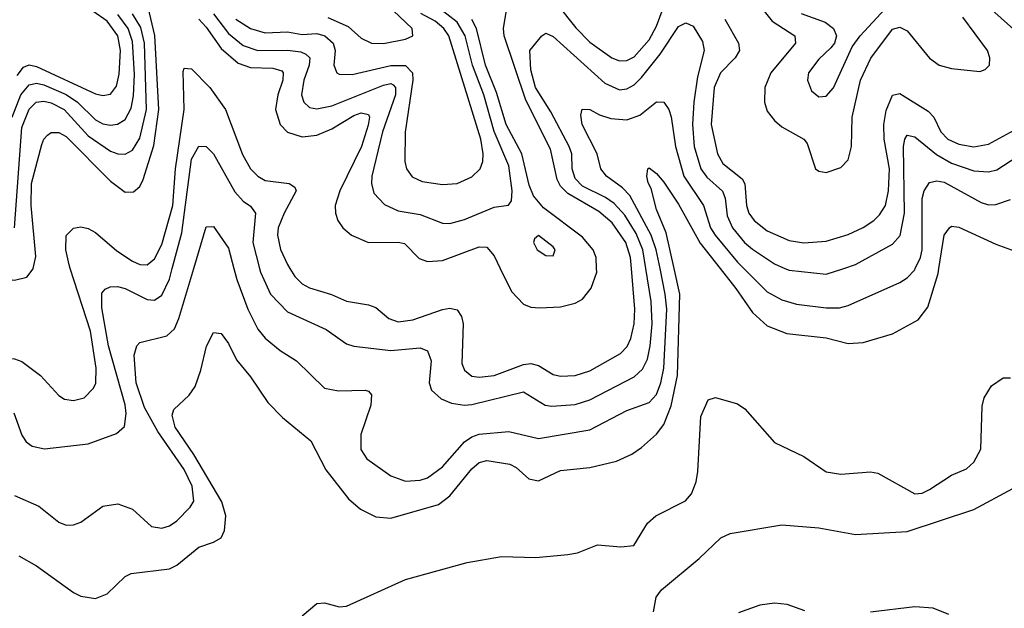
# Model space of a CAD drawing. Header units: inches. Extents: x 501365 to 657855, y 482276 to 547543.
# Tile 134 of 256: x 550204 to 552873, y 509080 to 510674. Entities that reach past the tile are written whole.
import ezdxf

# ---------------------------------------------------------------- set-up
doc = ezdxf.new("R2010")
doc.units = ezdxf.units.IN
doc.header["$MEASUREMENT"] = 0
doc.layers.add('A5550', color=7, linetype='Continuous')
doc.layers.add('A5551', color=7, linetype='Continuous')

msp = doc.modelspace()

# ---------------------------------------------------------------- linework, layer by layer
at = {"layer": 'A5550', "color": 5}
for points, elevation in [([(550000, 509831.1), (550007.2, 509827.2), (550065.8, 509805.8), (550110, 509767.1), (550130, 509757.7), (550190, 509755), (550210, 509748.2), (550260.9, 509710), (550310, 509656.2), (550326.1, 509646.1), (550350, 509642), (550378.9, 509650), (550404.7, 509675.3), (550410.3, 509689.7), (550411.6, 509730), (550396.2, 509830), (550341.5, 510000)], 1980), ([(550096.8, 510000), (550106.5, 509986.5), (550118.5, 509978.5), (550190, 509968), (550223.6, 509976.4), (550240.8, 509999.2), (550241, 510000)], 2020), ([(550188.6, 509608.6), (550210, 509548.7), (550221.8, 509530), (550238.5, 509518.5), (550271.6, 509511.6), (550390, 509525.1), (550466.9, 509553.1), (550488, 509572), (550492.7, 509607.3), (550490, 509630.8), (550444.7, 509790), (550426.5, 509893.5), (550426.9, 509933.1), (550436.2, 509943.8), (550449.6, 509950), (550469.3, 509950.7), (550490, 509945.2), (550550, 509916.3), (550570, 509914.1), (550590, 509927.5), (550610, 509971), (550617.8, 510000)], 1960), ([(550190, 509385.1), (550255.9, 509355.9), (550310, 509312.9), (550330, 509305), (550350, 509305.4), (550370, 509313), (550430, 509356.5), (550470, 509362.4), (550510, 509347.8), (550561.4, 509301.4), (550590, 509296.3), (550610, 509302.7), (550630, 509316.3), (550666.7, 509353.4), (550676.5, 509370), (550671.7, 509410), (550650, 509455.7), (550578.3, 509558.3), (550543, 509623), (550520.4, 509690), (550514.5, 509765.5), (550522, 509790), (550530, 509799.6), (550602.8, 509817.2), (550623.6, 509836.4), (550635.7, 509864.3), (550676.4, 510000)], 1940), ([(550202.1, 509222.1), (550250, 509194.8), (550350, 509122.4), (550370, 509112.2), (550410, 509106.5), (550441.2, 509118.8), (550490, 509165.8), (550506, 509174), (550610, 509186.4), (550630, 509196.4), (550690, 509245.2), (550730, 509258.3), (550750.4, 509270), (550759.2, 509290), (550763.1, 509330), (550752.1, 509367.9), (550676.5, 509496.5), (550626, 509570), (550617.8, 509602.2), (550622, 509618), (550663.5, 509656.5), (550679.7, 509680.3), (550695.7, 509724.3), (550710.9, 509789.1), (550730, 509826.5), (550750, 509824), (550770, 509796.5), (550792.2, 509752.2), (550830, 509706.5), (550876.5, 509636.5), (550916.2, 509596.2), (550993.4, 509533.4), (551034.4, 509454.4), (551095.8, 509375.8), (551127.6, 509347.6), (551170, 509327.3), (551210, 509323.9), (551339.6, 509360.4), (551370, 509384.5), (551430, 509457.1), (551450, 509474.1), (551470, 509479.8), (551532.4, 509470), (551550, 509460.7), (551584.2, 509430), (551610, 509424.8), (551670, 509452.5), (551750, 509460.7), (551822.2, 509477.8), (551863.2, 509496.8), (551890, 509514.9), (551930, 509551.4), (551950, 509577.6), (551970, 509628.1), (551987, 509710), (551993.6, 509930), (551978.1, 510000)], 1920), ([(550784.5, 510000), (550792.4, 509970), (550822.2, 509890), (550850, 509835.6), (550870, 509810.9), (550910, 509777.3), (550954.9, 509750), (551030, 509675.3), (551068.5, 509668.5), (551141, 509670), (551150, 509667.4), (551157.6, 509657.6), (551156.2, 509630), (551129.3, 509550), (551128.7, 509510), (551144.8, 509484.8), (551210, 509437.9), (551250, 509424.3), (551290, 509426.2), (551310, 509432.9), (551350, 509462.7), (551409.7, 509530.3), (551430, 509544.1), (551450, 509550.9), (551530, 509558.1), (551610, 509539.6), (551750, 509562.5), (551850, 509615.2), (551910, 509637.1), (551930, 509658.2), (551942.1, 509690), (551949.8, 509730.2), (551957.9, 509890), (551954, 509930), (551939.8, 510000)], 1940), ([(550854.7, 510000), (550857.3, 509990), (550883.7, 509930), (550930, 509882.5), (551035, 509835), (551090, 509795.9), (551109.6, 509789.6), (551210, 509777.8), (551290, 509784.8), (551310, 509777.2), (551319.3, 509750), (551313.7, 509690), (551320.5, 509670), (551346.4, 509646.4), (551374.8, 509634.8), (551409.7, 509629.7), (551430, 509631.6), (551570, 509665.6), (551628.3, 509630), (551646.7, 509626.7), (551710, 509631.9), (551750, 509644.3), (551870, 509706.5), (551892.5, 509727.5), (551905.4, 509754.6), (551913.4, 509790), (551918.3, 509850), (551915.8, 509910), (551901.4, 510000)], 1960), ([(550936.3, 510000), (550950, 509978), (550970, 509958.7), (550990, 509947), (551049.7, 509929.7), (551090, 509911.2), (551150, 509901.2), (551170, 509893.8), (551204.6, 509864.6), (551230, 509855.5), (551270, 509860.6), (551350, 509889.2), (551370, 509892.4), (551390, 509887.7), (551401.5, 509870), (551406.2, 509850), (551402.7, 509742.7), (551410, 509724.1), (551430, 509708.6), (551450, 509705.5), (551490, 509709.7), (551570, 509740.1), (551590, 509742.9), (551610, 509737), (551650, 509712.9), (551670, 509707.9), (551710, 509709.7), (551750, 509722.7), (551832.3, 509770), (551851, 509789), (551861, 509810), (551869.9, 509850), (551871.9, 509890), (551862.4, 510000)], 1980), ([(551506.9, 510000), (551537.5, 509937.5), (551570, 509903.2), (551590, 509895.4), (551613.3, 509893.4), (551670, 509896.1), (551710, 509905.9), (551730, 509917.2), (551753.4, 509946.6), (551768.4, 509990), (551767.9, 510000)], 2020), ([(552102.5, 510000), (552145.5, 509945.5), (552190, 509880.9), (552230, 509844.2), (552283.5, 509823.5), (552390, 509811.6), (552450, 509796.8), (552490, 509799.8), (552570, 509823), (552639.1, 509860.9), (552665.3, 509894.7), (552693.4, 509986.6), (552695.5, 510000)], 1920), ([(552167, 510000), (552230, 509936.9), (552270, 509914.8), (552310, 509903.1), (552390, 509893), (552426.3, 509893.7), (552450, 509899.6), (552590, 509961.5), (552610, 509974.6), (552630, 509996.6), (552631.6, 510000)], 1940), ([(552278.4, 510000), (552290, 509995.1), (552390, 509984.1), (552438, 510000)], 1960), ([(550970, 509059.1), (551010, 509092.2), (551030, 509094), (551070, 509083.7), (551090, 509085.3), (551250, 509157.6), (551416.7, 509203.3), (551510, 509220.3), (551603.2, 509216.8), (551690, 509225.3), (551716.2, 509230), (551770, 509251.1), (551834, 509246), (551869, 509250), (551905.7, 509310), (551928.7, 509330), (552009.1, 509370.9), (552025.4, 509390), (552037.5, 509422.5), (552042, 509450), (552050, 509599.1), (552070, 509643.7), (552090, 509650.3), (552150, 509633.4), (552170, 509620.2), (552250, 509528.5), (552330, 509491.1), (552390, 509449.2), (552430, 509442.6), (552510, 509449.2), (552530, 509445.2), (552630, 509389.4), (552650, 509391.7), (552670, 509401.7), (552730, 509440.4), (552770, 509457.6), (552790, 509475.5), (552809.6, 509510.4), (552812.6, 509627.4), (552818.4, 509650), (552838, 509682), (552870, 509703.9), (552890, 509703.6)], 1880), ([(551922, 509070), (551929.3, 509110), (551943.7, 509130), (552045.9, 509214.1), (552104.2, 509270), (552130, 509282), (552270, 509305.5), (552370, 509297.3), (552470, 509279.6), (552610, 509287.5), (552790, 509346.8), (552896.1, 509403.9)], 1860), ([(552332.7, 509072.7), (552284, 509090), (552250, 509093.1), (552210, 509088.4), (552152.4, 509067.6)], 1860), ([(552722.4, 509062.4), (552680.2, 509080.2), (552630, 509083.5), (552510, 509068.7)], 1860)]:
    msp.add_lwpolyline(points, dxfattribs=dict(at, elevation=elevation))
at = {"layer": 'A5551', "color": 5}
for points, elevation in [([(552924.1, 510624.1), (552830, 510708.2), (552803.4, 510743.4), (552788.1, 510788.1), (552784.8, 510850), (552774, 510894), (552755.3, 510935.3), (552722.4, 510990), (552705.9, 511030), (552688.8, 511091.2), (552679.5, 511150), (552685.4, 511194.6), (552708, 511232), (552730, 511228.9), (552770, 511205.7), (552810, 511174), (552830, 511150.9), (552853.4, 511050), (552866.8, 511030), (552910, 510985.5)], 1980), ([(551570, 510830.1), (551712, 510652), (551750, 510613.1), (551809.5, 510570), (551830, 510562), (551850, 510562.7), (551870, 510573), (551910, 510619.2), (551930, 510655.7), (551970, 510764.8)], 1980), ([(550197.8, 510522.2), (550214.6, 510545.4), (550230, 510551.4), (550250, 510547), (550410, 510473), (550430, 510468), (550450, 510472.3), (550466.5, 510493.5), (550474.3, 510525.7), (550477.8, 510590), (550470.3, 510630), (550441.6, 510670), (550363.6, 510723.6)], 2080), ([(550183.6, 510410), (550207.2, 510470), (550230, 510497.1), (550250, 510502.1), (550270, 510497.6), (550330.7, 510470.7), (550360.6, 510450), (550410, 510402.1), (550430, 510391.8), (550450, 510387.7), (550469.3, 510390.7), (550490, 510403.4), (550506.2, 510433.8), (550513, 510467), (550515.1, 510524.9), (550510, 510614.3), (550498.2, 510650), (550470, 510687.9)], 2060), ([(550189.9, 510110.1), (550210, 510382), (550230, 510431.3), (550249.4, 510450.6), (550270, 510453.4), (550290, 510448.4), (550324.7, 510430), (550390, 510358.8), (550450, 510318), (550470, 510310.1), (550490, 510309.6), (550510, 510320.4), (550530, 510353), (550548.1, 510430), (550542.6, 510610), (550532.4, 510652.4), (550509.8, 510689.8)], 2040), ([(550241, 510000), (550248, 510032), (550235.2, 510170), (550236.6, 510230), (550264.4, 510335.6), (550269.5, 510350.5), (550279.5, 510360.5), (550290, 510367.9), (550310, 510368), (550330, 510357.1), (550450, 510236.2), (550490, 510206.7), (550512.8, 510207.2), (550530, 510221.8), (550539.1, 510240.9), (550567.5, 510332.5), (550581.8, 510430), (550570.4, 510630.4), (550552.3, 510707.7)], 2020), ([(550729.9, 510689.9), (550770, 510636.5), (550810, 510604.1), (550850, 510590.1), (550930, 510591), (550966.3, 510586.3), (550980, 510580), (550990.8, 510570), (550988.7, 510550), (550974.2, 510510), (550968.2, 510470), (550974.3, 510450), (550990, 510436.2), (551010, 510432.5), (551050, 510440.6), (551190, 510496.1), (551210, 510501.1), (551216.9, 510496.9), (551222.9, 510490), (551222.9, 510470), (551187.6, 510370), (551158.9, 510250), (551158.1, 510230), (551164.2, 510204.2), (551193.1, 510173.1), (551230, 510156.3), (551290, 510145.7), (551350, 510122.8), (551370, 510122), (551410, 510132.5), (551490, 510165.9), (551529.1, 510170.9), (551537, 510183), (551539, 510210), (551530, 510277.8), (551490.4, 510370.4), (551461.9, 510470), (551431.4, 510550), (551412.1, 510630), (551390, 510666.6), (551334.2, 510710)], 2040), ([(550790, 510675), (550830, 510649.5), (550870, 510637.7), (550930, 510640.4), (550970, 510633.9), (551010, 510636), (551031.6, 510630), (551054.2, 510610), (551059.2, 510590), (551055.7, 510550), (551064.1, 510530), (551070, 510526.1), (551105.3, 510525.3), (551210, 510549.4), (551250, 510549.7), (551268.7, 510530), (551269.8, 510510), (551248.7, 510368.7), (551247.7, 510290), (551252.9, 510270), (551268.4, 510248.4), (551295.4, 510235.4), (551350, 510227.1), (551390, 510230.1), (551430, 510248.1), (551452.5, 510270), (551459.9, 510290), (551460.9, 510310), (551454.1, 510350), (551367.2, 510630), (551353.8, 510650), (551330.6, 510670), (551291.8, 510690)], 2060), ([(551039.2, 510679.2), (551094.8, 510654.8), (551130, 510623.9), (551158, 510610), (551190, 510608.9), (551250, 510621), (551269.8, 510630), (551268.4, 510650), (551217.4, 510697.4)], 2080), ([(551862.4, 510000), (551859.9, 510030), (551847.3, 510070), (551810, 510123.7), (551774.2, 510154.2), (551690, 510202.9), (551670, 510223.2), (551660.6, 510240.6), (551643.1, 510323.1), (551575.9, 510455.9), (551517.1, 510630), (551515.2, 510650), (551525.7, 510710)], 1980), ([(552211.1, 510710), (552244, 510670), (552305.5, 510630), (552307.4, 510610), (552240.3, 510530), (552224.3, 510490), (552222.7, 510450), (552230, 510426), (552250, 510400.5), (552270, 510383.5), (552329.3, 510350), (552338.6, 510338.6), (552361.5, 510270), (552370, 510263.2), (552390, 510260.2), (552430, 510273.4), (552450, 510294), (552458.8, 510330), (552460.9, 510410), (552483.5, 510510), (552510.9, 510569.1), (552570, 510647.5), (552590, 510653.2), (552610, 510643.7), (552670, 510569.6), (552696.5, 510550), (552730, 510541.1), (552806.5, 510533.5), (552821.2, 510538.8), (552832.5, 510550), (552833.9, 510570), (552827.6, 510590), (552760.1, 510680.1)], 2020), ([(552322.2, 510690), (552387.2, 510667.2), (552410.1, 510650), (552418.3, 510630), (552412.3, 510610), (552402.8, 510597.2), (552370, 510567), (552342.5, 510530), (552339.3, 510510), (552350, 510481.3), (552370, 510464.9), (552390, 510466.2), (552410, 510489), (552460.1, 510599.9), (552481.9, 510630), (552550, 510703.4)], 2040), ([(550690, 510674.9), (550710, 510653.6), (550750, 510595.9), (550796.2, 510556.2), (550830, 510543.9), (550890, 510541.9), (550914.7, 510534.7), (550918.3, 510530), (550917.9, 510510), (550904.2, 510470), (550897.7, 510430), (550910, 510390.2), (550930, 510369.2), (550970, 510356.4), (551010, 510360.7), (551050, 510377.6), (551110, 510414.2), (551130, 510421.2), (551150, 510417.1), (551152.6, 510410), (551148.4, 510388.4), (551130.5, 510330), (551072.4, 510210), (551059.5, 510170), (551059.9, 510150), (551066.3, 510130), (551080.1, 510110), (551103.5, 510090), (551150, 510070.1), (551230, 510071.3), (551247.4, 510067.4), (551286.7, 510026.7), (551310, 510018.7), (551350, 510021.3), (551450, 510058.7), (551470, 510057.3), (551490, 510034.4), (551506.9, 510000)], 2020), ([(551767.9, 510000), (551766.4, 510030), (551758.2, 510050), (551730, 510084.3), (551624.1, 510164.1), (551596.9, 510196.9), (551585.4, 510225.4), (551565.2, 510310), (551523.1, 510390), (551496.6, 510476.6), (551466.8, 510550), (551442.6, 510650), (551430, 510673.8)], 2020), ([(551901.4, 510000), (551893.4, 510050), (551874.7, 510094.7), (551844.3, 510144.3), (551815.5, 510175.5), (551792.2, 510192.2), (551730, 510222.9), (551710, 510243.7), (551701.9, 510270), (551700.8, 510310), (551693.6, 510330), (551643.8, 510423.8), (551602.5, 510490), (551590, 510537.6), (551587.2, 510590), (551619.1, 510630), (551630, 510637.5), (551650, 510627.9), (551790, 510501.7), (551830, 510483.4), (551850, 510486.3), (551870, 510497.5), (551890, 510516.6), (551939.8, 510580.2), (551990, 510655.1), (552010, 510665), (552030, 510656.5), (552054.5, 510614.5), (552059.1, 510590), (552041.2, 510518.8), (552031, 510450), (552027.4, 510390), (552032.7, 510330), (552050.4, 510270), (552066.7, 510246.7), (552109, 510209), (552116.2, 510190), (552122.2, 510142.2), (552136.6, 510110), (552169, 510070), (552190, 510052.3), (552250, 510012.1), (552278.4, 510000)], 1960), ([(552115.3, 510675.3), (552152.3, 510610), (552155, 510590), (552143.5, 510570), (552104, 510530), (552086.9, 510490), (552078.6, 510390), (552095.2, 510310), (552110, 510284.5), (552162.8, 510242.8), (552169.5, 510229.5), (552173.9, 510170), (552180.9, 510150), (552195.2, 510130), (552230, 510101.7), (552290, 510075.8), (552330, 510069.6), (552390, 510073.4), (552450, 510092.2), (552490, 510110.5), (552518.9, 510130), (552534.9, 510145.1), (552550.6, 510170), (552559.1, 510210), (552562, 510270), (552547.7, 510350), (552546.4, 510390), (552552.6, 510427.4), (552570, 510468.8), (552590, 510474.1), (552666.1, 510426.1), (552682.1, 510410), (552701, 510370), (552719.6, 510350), (552750, 510336.4), (552790, 510329.7), (552830, 510336.9), (552929.4, 510390.6)], 1980), ([(550341.5, 510000), (550338.3, 510010), (550329.7, 510050.3), (550330.5, 510089.5), (550350, 510109.3), (550370, 510112.4), (550390, 510108), (550410, 510097.1), (550467.8, 510047.8), (550510, 510019.3), (550530, 510010.6), (550550, 510010.1), (550570, 510026.3), (550590, 510065), (550619.1, 510170), (550626.2, 510270), (550650.2, 510430), (550647, 510533), (550650, 510542), (550670, 510540.1), (550719.9, 510490), (550762.2, 510430), (550808.4, 510308.4), (550830, 510270), (550849.5, 510249.5), (550870, 510238.3), (550934.9, 510230), (550950, 510220.3), (550953.6, 510210), (550920.8, 510150), (550905.1, 510110), (550902.7, 510090), (550911, 510051), (550930, 510010.2), (550936.3, 510000)], 1980), ([(551939.8, 510000), (551929.6, 510050), (551916.2, 510090), (551857.7, 510197.7), (551838.4, 510218.4), (551794.5, 510250), (551779.7, 510270), (551769.2, 510310), (551729, 510390), (551725, 510415), (551728.4, 510431.6), (551750, 510430.2), (551775.6, 510415.6), (551806.1, 510406.1), (551850, 510402.1), (551885.3, 510414.7), (551930, 510451.6), (551950, 510450.2), (551963.7, 510430), (551970, 510410.4), (551981.5, 510330), (552004.3, 510250), (552057.9, 510170), (552076.8, 510110), (552088.9, 510090), (552150, 510017), (552167, 510000)], 1940), ([(552438, 510000), (552470, 510010.6), (552570, 510065.9), (552591, 510089), (552602.4, 510150), (552599.7, 510330), (552603, 510350), (552610, 510360.6), (552630, 510356.8), (552688.9, 510308.9), (552730, 510285.3), (552790, 510264), (552830, 510261.2), (552853, 510267), (552910, 510304)], 1960), ([(550617.8, 510000), (550643.7, 510096.3), (550670, 510295.5), (550690, 510331.2), (550710, 510330.2), (550730, 510310.2), (550787.8, 510207.8), (550810, 510182.2), (550830, 510168.4), (550843, 510150), (550835.9, 510070), (550854.7, 510000)], 1960), ([(551978.1, 510000), (551956.6, 510096.6), (551930, 510159.8), (551916.2, 510216.2), (551907.8, 510232.2), (551903.9, 510250), (551907.1, 510270), (551910, 510272.3), (551930, 510257.3), (551950, 510233.4), (551990, 510173.9), (552048.6, 510068.6), (552102.5, 510000)], 1920), ([(552631.6, 510000), (552645.8, 510030), (552649.9, 510050), (552650.6, 510189.4), (552655.9, 510210), (552670, 510232.8), (552690, 510237.2), (552710, 510233.5), (552810, 510178.1), (552830, 510172.2), (552850, 510172.8), (552890, 510187.1)], 1940), ([(550676.4, 510000), (550710, 510112.2), (550730, 510113.8), (550770, 510054.7), (550784.5, 510000)], 1940), ([(552695.5, 510000), (552710, 510090.4), (552724.4, 510110), (552730, 510114.2), (552750, 510111.6), (552850, 510065.5), (552910, 510043.6)], 1920)]:
    msp.add_lwpolyline(points, dxfattribs=dict(at, elevation=elevation))
at = {"layer": 'A5551', "color": 5, "elevation": 2040}
msp.add_lwpolyline([(551610, 510089.5), (551599.8, 510080.2), (551597, 510070), (551606.5, 510050), (551630, 510035.3), (551650, 510034), (551656, 510050), (551650, 510058.7)], close=True, dxfattribs=at)

doc.saveas('drawing.dxf')
